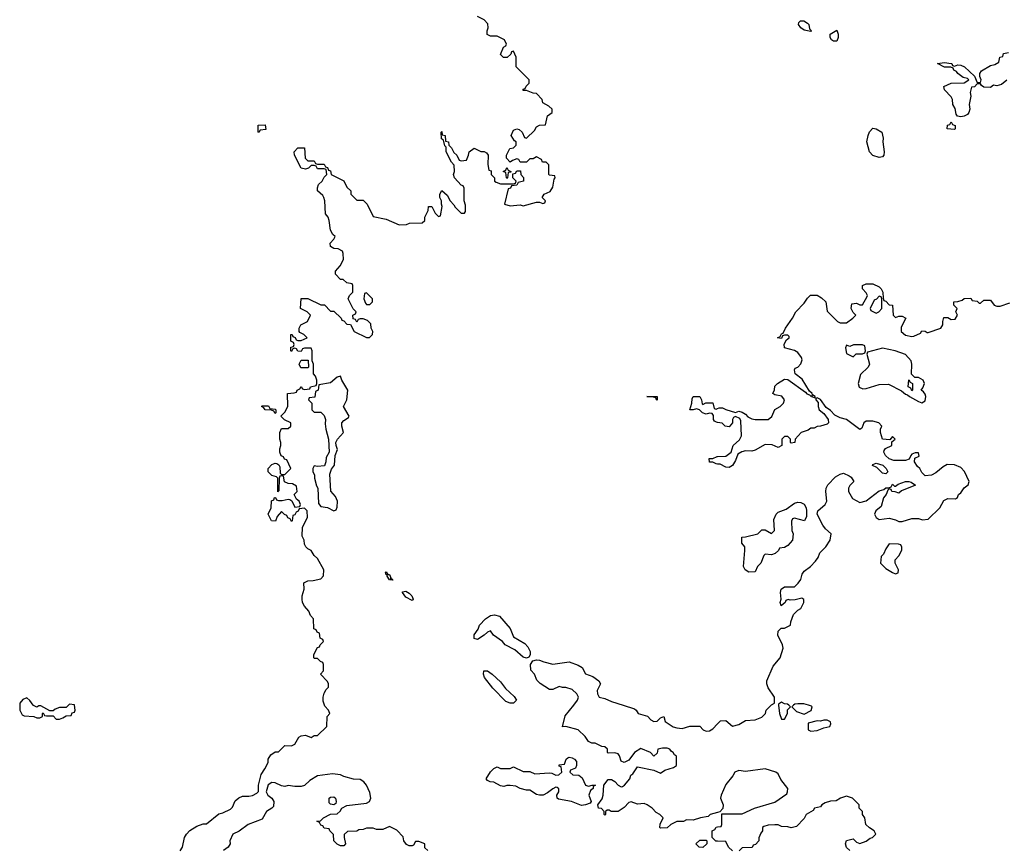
# Model space of a CAD drawing. Header units: inches. Extents: x 2601469 to 2753575, y 449403 to 582909.
# Tile 250 of 256: x 2675726 to 2681755, y 499124 to 504199. Entities that reach past the tile are written whole.
import ezdxf

# ---------------------------------------------------------------- set-up
doc = ezdxf.new("R2010")
doc.units = ezdxf.units.IN
doc.header["$MEASUREMENT"] = 0
for name, color, linetype in [('C6479', 7, 'Continuous'), ('C6489', 7, 'Continuous'), ('C6570', 7, 'Continuous'), ('C6580', 7, 'Continuous')]:
    doc.layers.add(name, color=color, linetype=linetype)

msp = doc.modelspace()

# ---------------------------------------------------------------- linework, layer by layer
at = {"layer": 'C6479', "color": 4}
for points, elevation in [([(2675726.6, 500000), (2675726, 499970), (2675742, 499942), (2675754.4, 499934.4), (2675811.6, 499931.6), (2675830, 499922), (2675850, 499922), (2675866, 499930), (2675866, 499950), (2675870, 499954), (2675878, 499938), (2675890, 499934), (2675930, 499934), (2675950, 499914), (2675970, 499914), (2675990, 499922), (2676010, 499934), (2676042, 499938), (2676047.3, 499952.7), (2676062, 499958), (2676066, 499970), (2676062.3, 500000)], 12), ([(2676024, 500000), (2676010, 499986), (2675970, 499986), (2675943.6, 499976.4), (2675930, 499966), (2675910, 499966), (2675856.4, 499996.4), (2675843.6, 499996.4), (2675830, 499988), (2675810, 499998), (2675808.6, 500000)], 12), ([(2676708.4, 499108.4), (2676722, 499130), (2676734.5, 499190), (2676746.6, 499210), (2676768.5, 499231.6), (2676810, 499259.5), (2676850, 499272.7), (2676870, 499274), (2676945.8, 499334.2), (2676970, 499340.5), (2677017, 499363), (2677030, 499374.8), (2677046.3, 499413.7), (2677066.9, 499433.1), (2677090, 499443.1), (2677130, 499443), (2677152.3, 499447.7), (2677178, 499462), (2677188.4, 499471.6), (2677189.1, 499510.9), (2677204, 499576), (2677228, 499610), (2677248, 499650), (2677248, 499670), (2677263.1, 499696.9), (2677290, 499714), (2677310, 499714), (2677350, 499754), (2677390, 499752), (2677410, 499762), (2677435.3, 499804.7), (2677450, 499812), (2677476.9, 499816.9), (2677510, 499802), (2677530, 499814), (2677550, 499814), (2677606, 499870), (2677608, 499930), (2677626, 499950), (2677618, 499970), (2677594.6, 499994.6), (2677592.8, 500000)], 8), ([(2680000, 499342.3), (2679954, 499330), (2679942, 499318), (2679894, 499310), (2679850, 499295.3), (2679810, 499298), (2679790, 499288), (2679750, 499288), (2679714, 499270), (2679690, 499248), (2679650, 499246), (2679646, 499250), (2679648.4, 499271.6), (2679666, 499310), (2679646, 499330), (2679623.1, 499343.1), (2679598, 499370), (2679568, 499390), (2679550, 499397.2), (2679510, 499393.2), (2679470, 499408.7), (2679456.9, 499403.1), (2679427.1, 499372.9), (2679390, 499348.7), (2679348, 499348), (2679336.4, 499356.4), (2679323.6, 499356.4), (2679314, 499350), (2679314, 499330), (2679310, 499326), (2679306, 499330), (2679306, 499350), (2679288, 499368), (2679270, 499368.7), (2679266, 499390), (2679293.2, 499426.8), (2679299.3, 499450), (2679304, 499510), (2679330, 499544.7), (2679350, 499544.7), (2679370, 499532), (2679390, 499511), (2679410, 499501), (2679417.2, 499502.8), (2679430, 499511.3), (2679462, 499550), (2679469.1, 499570.9), (2679480.4, 499579.6), (2679510, 499622), (2679610, 499602), (2679650, 499584.7), (2679677.2, 499602.8), (2679730, 499618), (2679748, 499630), (2679747.3, 499687.3), (2679735.3, 499695.3), (2679728, 499710), (2679716.5, 499716.5), (2679708, 499730), (2679690, 499736), (2679662.8, 499737.2), (2679634, 499730), (2679630, 499706), (2679610, 499688), (2679588, 499710), (2679530, 499735.3), (2679491.3, 499710), (2679456.8, 499663.2), (2679428.4, 499648.4), (2679410, 499658), (2679399, 499690), (2679390, 499702), (2679370, 499708.7), (2679330, 499706), (2679326, 499710), (2679326, 499730), (2679310, 499746), (2679290, 499748), (2679250, 499768), (2679230, 499768), (2679210, 499778), (2679188.4, 499808.4), (2679146, 499850), (2679071.1, 499868.9), (2679050, 499868), (2679066, 499934), (2679118.3, 500000)], 4), ([(2679421.3, 500000), (2679490, 499978), (2679502, 499970), (2679514, 499950), (2679570, 499932), (2679590, 499911.3), (2679610, 499901), (2679630, 499902), (2679650, 499922), (2679670, 499930.8), (2679679.6, 499899.6), (2679728, 499868), (2679750, 499860.7), (2679782, 499858), (2679830, 499871.3), (2679890, 499871.3), (2679912, 499850), (2679930, 499841), (2679950, 499842.8), (2679970, 499856), (2680000, 499886.6)], 4), ([(2678226, 499110), (2678207.3, 499127.3), (2678206, 499150), (2678170, 499166), (2678150, 499166), (2678138, 499142), (2678130, 499138), (2678110, 499138), (2678094, 499146), (2678078, 499170), (2678074, 499194), (2678034.6, 499234.6), (2677990, 499258), (2677950, 499238), (2677910, 499238), (2677890, 499246), (2677850, 499246), (2677830, 499238), (2677803.6, 499236.4), (2677790, 499228), (2677732.7, 499227.3), (2677712.7, 499207.3), (2677712, 499190), (2677722, 499150), (2677710, 499138), (2677690, 499138), (2677670, 499148), (2677649.1, 499169.1), (2677647.3, 499207.3), (2677626, 499230), (2677622, 499242), (2677590, 499246), (2677582, 499262), (2677570, 499266), (2677562, 499282), (2677546, 499290), (2677567.3, 499292.7), (2677586, 499310), (2677630, 499332), (2677670, 499334), (2677688.4, 499351.6), (2677698, 499370), (2677730, 499386), (2677850, 499401), (2677868, 499410), (2677875.3, 499430), (2677870, 499466), (2677849, 499510), (2677834, 499530), (2677810, 499545.2), (2677770, 499548), (2677710, 499564), (2677690, 499574), (2677641, 499579), (2677550, 499568), (2677502, 499538), (2677470, 499508.7), (2677450, 499502), (2677410, 499502), (2677370, 499508.7), (2677350, 499502), (2677330, 499505.2), (2677290, 499523.7), (2677270, 499526), (2677247.3, 499512.7), (2677234.8, 499470), (2677246, 499450), (2677270.3, 499430.3), (2677282, 499410), (2677279.8, 499380.2), (2677270.9, 499369.1), (2677238, 499350), (2677210, 499302), (2677124.7, 499270), (2677070.7, 499229.3), (2677032, 499210), (2677012, 499170), (2677014, 499150), (2677002, 499130), (2676974, 499110)], 8), ([(2680000, 499167.6), (2679988, 499168), (2679966, 499190), (2679966, 499230), (2679982, 499238), (2679990, 499254), (2680000, 499255.3)], 4)]:
    msp.add_lwpolyline(points, dxfattribs=dict(at, elevation=elevation))
for points, elevation in [([(2679210, 499504.7), (2679230.8, 499510.8), (2679252, 499510), (2679238, 499502), (2679238, 499490), (2679222, 499478), (2679210.7, 499450), (2679224.7, 499410), (2679219.8, 499400.2), (2679190, 499389.2), (2679166, 499386), (2679106, 499410), (2679024.7, 499424.7), (2679018, 499430), (2679015.3, 499450), (2679028, 499470), (2679027.3, 499487.3), (2679016.4, 499496.4), (2679010, 499498), (2678990, 499488.7), (2678957.3, 499462.7), (2678930.7, 499449.3), (2678909.4, 499449.4), (2678890, 499452.7), (2678850, 499479), (2678830, 499479), (2678790, 499489), (2678763.2, 499503.2), (2678730, 499509.2), (2678710, 499509.2), (2678690, 499501.2), (2678670, 499505.2), (2678630, 499529), (2678606, 499530), (2678590, 499538), (2678582, 499550), (2678610, 499592), (2678630, 499612), (2678650, 499622), (2678670, 499612), (2678730, 499612), (2678750, 499622), (2678810, 499594), (2678850, 499594), (2678879.6, 499579.6), (2678970, 499586), (2678984.7, 499584.7), (2679010, 499572), (2679027.3, 499572.7), (2679046, 499590), (2679042, 499622), (2679030, 499626), (2679030, 499634), (2679062, 499638), (2679073.2, 499670), (2679082, 499678), (2679090, 499682), (2679110, 499678.4), (2679124, 499670), (2679135.2, 499655.3), (2679136.3, 499630), (2679130, 499615.3), (2679098, 499602), (2679094, 499590), (2679112.7, 499572.7), (2679150, 499571), (2679170, 499556), (2679190.9, 499510.9)], 4), ([(2677650, 499389), (2677630, 499394), (2677622, 499402), (2677620.9, 499430), (2677630, 499437.1), (2677650, 499438), (2677660.7, 499430), (2677664, 499410), (2677661, 499399)], 8), ([(2679910, 499128), (2679886, 499130), (2679866, 499150), (2679890, 499174), (2679930, 499174), (2679934, 499170), (2679934, 499150)], 4)]:
    msp.add_lwpolyline(points, close=True, dxfattribs=dict(at, elevation=elevation))
at = {"layer": 'C6489', "color": 4, "elevation": 4}
for points in [[(2680000, 499886.6), (2680016.5, 499903.5), (2680050, 499906), (2680090, 499871), (2680130, 499882.8), (2680170, 499906.8), (2680230, 499911), (2680270, 499926.8), (2680294, 499950), (2680298, 499970), (2680328, 500000)], [(2680373.3, 500000), (2680378, 499950), (2680390, 499914), (2680410, 499914), (2680428, 499950), (2680428.4, 499971.6), (2680446, 499990), (2680435.2, 500000)], [(2680464.8, 500000), (2680454, 499990), (2680482, 499962), (2680530, 499944.7), (2680572.9, 499967.1), (2680578, 499990), (2680574.6, 499994.6), (2680556.4, 500000)], [(2680000, 499255.3), (2680022, 499258), (2680026, 499270), (2680026, 499334), (2680150, 499334), (2680226, 499370), (2680350, 499406), (2680423.1, 499456.9), (2680428.7, 499470), (2680429, 499490), (2680386, 499546), (2680370, 499579), (2680355.3, 499590), (2680290, 499609.4), (2680170, 499594), (2680130, 499600.5), (2680104.4, 499590), (2680092.3, 499567.7), (2680050, 499514), (2680021, 499450), (2680018, 499430), (2680034, 499390), (2680032.7, 499367.3), (2680014, 499346), (2680000, 499342.3)], [(2680809.1, 499109.1), (2680788.7, 499128.7), (2680782, 499150), (2680788.9, 499171.1), (2680830, 499182), (2680850, 499162), (2680870, 499152), (2680910, 499167.3), (2680934.5, 499185.5), (2680948, 499190), (2680968, 499210), (2680958, 499230), (2680930, 499248), (2680908, 499270), (2680902, 499310), (2680886, 499330), (2680886, 499350), (2680866, 499370), (2680866, 499390), (2680826, 499430), (2680790, 499442), (2680752, 499430), (2680725.4, 499414.6), (2680690, 499412.3), (2680658, 499402), (2680638, 499390), (2680630, 499378), (2680594, 499370), (2680584.7, 499355.3), (2680542, 499330), (2680530, 499306), (2680482, 499258), (2680450, 499248), (2680430, 499255.3), (2680390, 499258), (2680370, 499268), (2680350, 499268), (2680310, 499266), (2680283.6, 499256.4), (2680274, 499250), (2680274, 499230), (2680263.6, 499216.4), (2680252.7, 499187.3), (2680251.6, 499168.4), (2680232.7, 499147.3), (2680218, 499142), (2680211.6, 499128.4), (2680150, 499126), (2680131.6, 499108.4)], [(2680090, 499108), (2680066, 499130), (2680050, 499166), (2680000, 499167.6)]]:
    msp.add_lwpolyline(points, dxfattribs=at)
msp.add_lwpolyline([(2680670, 499908), (2680650, 499908), (2680630, 499902), (2680610, 499904), (2680554, 499890), (2680554, 499850), (2680570, 499842), (2680610, 499844.7), (2680650, 499862), (2680686, 499870), (2680693.6, 499886.4), (2680690, 499898)], close=True, dxfattribs=at)
at = {"layer": 'C6570', "color": 4}
for points, elevation in [([(2677592.8, 500000), (2677584.7, 500024.7), (2677584, 500050), (2677590, 500074), (2677603.1, 500096.9), (2677618, 500110), (2677618, 500130), (2677610, 500146), (2677568, 500190), (2677586, 500210), (2677586, 500250), (2677582, 500262), (2677567.3, 500267.3), (2677550, 500286), (2677530, 500286), (2677528, 500290), (2677528, 500310), (2677550, 500354), (2677562, 500358), (2677566, 500370), (2677586, 500390), (2677582, 500402), (2677566, 500410), (2677562, 500442), (2677548, 500448), (2677542, 500462), (2677527.3, 500467.3), (2677526, 500530), (2677506, 500550), (2677496.4, 500576.4), (2677470, 500606), (2677458, 500630), (2677455.3, 500650), (2677455.3, 500670), (2677468, 500710), (2677466, 500750), (2677490, 500762), (2677523.6, 500763.6), (2677570, 500774), (2677587.3, 500792.7), (2677588, 500830), (2677550, 500898), (2677530, 500918), (2677510, 500948), (2677490, 500958), (2677478, 500970), (2677470, 500986), (2677468.7, 501010), (2677456.4, 501036.4), (2677458, 501090), (2677488, 501150), (2677486, 501190), (2677470, 501206), (2677438, 501202), (2677432, 501188), (2677418, 501182), (2677410, 501166), (2677398, 501162), (2677394, 501130), (2677390, 501126), (2677382, 501142), (2677367.3, 501147.3), (2677362, 501162), (2677347.3, 501167.3), (2677330, 501186), (2677303.6, 501156.4), (2677292.7, 501127.3), (2677268, 501130), (2677248, 501170), (2677266, 501210), (2677268.4, 501251.6), (2677282, 501258), (2677287.3, 501272.7), (2677292.7, 501272.7), (2677298, 501258), (2677310, 501254), (2677334, 501254), (2677370, 501262), (2677379.6, 501259.6), (2677392.7, 501252.7), (2677410, 501214), (2677442, 501218), (2677446, 501230), (2677438, 501250), (2677422, 501262), (2677406, 501290), (2677426, 501310), (2677422, 501342), (2677396.4, 501356.4), (2677370, 501358), (2677348, 501368), (2677342, 501402), (2677330, 501406), (2677318, 501402), (2677314, 501390), (2677312.7, 501312.7), (2677307.3, 501307.3), (2677306, 501390), (2677298, 501398), (2677270, 501408), (2677248, 501430), (2677248, 501450), (2677270, 501474), (2677290, 501482), (2677299.6, 501479.6), (2677312.7, 501472.7), (2677319.6, 501459.6), (2677322, 501422), (2677330, 501414), (2677350, 501414), (2677386, 501450), (2677362, 501502), (2677347.3, 501507.3), (2677342, 501522), (2677327.3, 501527.3), (2677318, 501550), (2677318, 501570), (2677326, 501590), (2677326, 501610), (2677318, 501630), (2677318, 501670), (2677330, 501694), (2677370, 501694), (2677386, 501710), (2677386, 501730), (2677347.3, 501747.3), (2677326, 501770), (2677350, 501794), (2677368, 501830), (2677366, 501910), (2677407.3, 501912.7), (2677422, 501918), (2677426, 501930), (2677442, 501938), (2677450, 501952), (2677458, 501938), (2677470, 501934), (2677502, 501938), (2677506, 501950), (2677542, 501958), (2677546, 501970), (2677546, 501990), (2677536.4, 502016.4), (2677526, 502030), (2677526, 502090), (2677518, 502110), (2677518, 502170), (2677510, 502186), (2677470, 502186), (2677458, 502182), (2677450, 502166), (2677428.4, 502168.4), (2677422, 502182), (2677410, 502186), (2677398, 502182), (2677390, 502166), (2677386, 502170), (2677387.3, 502192.7), (2677402, 502198), (2677406, 502210), (2677402, 502222), (2677386, 502230), (2677386, 502270), (2677394, 502270), (2677398, 502258), (2677412.7, 502252.7), (2677418, 502238), (2677430, 502234), (2677450, 502234), (2677486, 502250), (2677466, 502270), (2677442, 502282), (2677438, 502290), (2677438, 502310), (2677448, 502330), (2677488, 502350), (2677506, 502390), (2677486, 502410), (2677446, 502430), (2677448.9, 502491.1), (2677490, 502492), (2677570, 502452), (2677592.7, 502452.7), (2677630, 502414), (2677650, 502414), (2677694, 502370), (2677698, 502358), (2677710, 502354), (2677730, 502334), (2677752.7, 502332.7), (2677774, 502290), (2677850, 502252), (2677867.3, 502252.7), (2677886, 502270), (2677888, 502290), (2677878, 502310), (2677876.4, 502336.4), (2677856.4, 502356.4), (2677830, 502366), (2677810, 502366), (2677798, 502362), (2677790, 502346), (2677782, 502362), (2677767.3, 502367.3), (2677766, 502390), (2677782, 502398), (2677786, 502410), (2677768.4, 502428.4), (2677738, 502490), (2677746, 502510), (2677766, 502530), (2677766, 502570), (2677762, 502582), (2677730, 502588), (2677707.3, 502607.3), (2677690, 502608), (2677660.4, 502640.4), (2677660.4, 502659.6), (2677688.9, 502691.1), (2677708, 502730), (2677707.3, 502767.3), (2677702, 502782), (2677676.4, 502796.4), (2677650, 502798), (2677628.7, 502810), (2677628, 502830), (2677650, 502854), (2677658, 502870), (2677644, 502884), (2677628.7, 502910), (2677622, 502970), (2677615.3, 502990), (2677599, 503010), (2677595.3, 503090), (2677588.7, 503110), (2677582, 503122), (2677548.7, 503150), (2677548.7, 503170), (2677555.3, 503190), (2677578, 503210), (2677590, 503234), (2677606, 503250), (2677602, 503282), (2677590, 503286), (2677550, 503286), (2677542, 503302), (2677530, 503306), (2677510, 503306), (2677494, 503290), (2677476.9, 503283.1), (2677449.1, 503289.1), (2677408, 503370), (2677406, 503390), (2677430, 503414), (2677470, 503414), (2677474, 503350), (2677490, 503334), (2677530, 503334), (2677538, 503318), (2677550, 503314), (2677590, 503314), (2677598, 503298), (2677610, 503294), (2677618, 503278), (2677630, 503274), (2677634, 503250), (2677710, 503212), (2677730, 503174), (2677754, 503150), (2677754, 503130), (2677790, 503094), (2677830, 503094), (2677854, 503070), (2677890, 502994), (2677970, 502978), (2678050, 502942), (2678094.6, 502945.4), (2678112.7, 502952.7), (2678190, 502954), (2678206, 502970), (2678206, 502990), (2678228, 503030), (2678230, 503054), (2678250, 503054), (2678270, 503014), (2678290, 502994), (2678302, 502998), (2678314, 503054), (2678308, 503070), (2678308, 503090), (2678298, 503110), (2678298, 503130), (2678310, 503152), (2678343.6, 503123.6), (2678362, 503090), (2678385.4, 503065.4), (2678392, 503050), (2678430, 503014), (2678450, 503014), (2678456.4, 503023.6), (2678456.4, 503063.6), (2678448, 503090), (2678447.3, 503167.3), (2678442, 503182), (2678430, 503186), (2678388.7, 503230), (2678382, 503250), (2678388, 503270), (2678387.3, 503307.3), (2678370, 503326), (2678338, 503390), (2678338, 503418), (2678330, 503426), (2678322, 503462), (2678308, 503470), (2678306, 503510), (2678310, 503514), (2678314, 503494), (2678331.3, 503490), (2678334, 503454), (2678352, 503450), (2678354, 503430), (2678370, 503414), (2678384.7, 503384.7), (2678402, 503370), (2678418, 503338), (2678430, 503334), (2678462, 503338), (2678475.3, 503370), (2678478, 503390), (2678508.4, 503411.6), (2678550, 503392), (2678571.1, 503391.1), (2678583.6, 503383.6), (2678594, 503370), (2678592.7, 503312.7), (2678598, 503278), (2678612.7, 503272.7), (2678614, 503250), (2678634, 503230), (2678634, 503210), (2678643.6, 503203.6), (2678670, 503194), (2678750, 503194), (2678762, 503198), (2678766, 503210), (2678746, 503230), (2678746, 503254), (2678762, 503258), (2678770, 503274), (2678792.7, 503272.7), (2678794, 503250), (2678811.6, 503231.6), (2678812, 503210), (2678778, 503202), (2678770, 503186), (2678738, 503182), (2678732, 503168), (2678718, 503162), (2678694, 503070), (2678730, 503058), (2678790, 503064.7), (2678810, 503058), (2678890, 503082), (2678910, 503082), (2678930, 503074), (2678942, 503078), (2678946, 503090), (2678926, 503110), (2678938, 503130), (2678974, 503146), (2678990, 503174), (2678998, 503222), (2679006, 503230), (2679002, 503242), (2678970, 503246), (2678966, 503250), (2678966, 503310), (2678950, 503326), (2678927.3, 503327.3), (2678922, 503342), (2678890, 503358), (2678870, 503346), (2678850, 503346), (2678830, 503326), (2678790, 503326), (2678782, 503342), (2678770, 503346), (2678743.6, 503336.4), (2678730, 503326), (2678706, 503350), (2678706, 503370), (2678728, 503410), (2678750, 503414), (2678766, 503430), (2678766, 503450), (2678756.4, 503456.4), (2678735.3, 503490), (2678750, 503522), (2678770, 503531), (2678785.4, 503525.4), (2678802, 503510), (2678818, 503478), (2678830, 503474), (2678879, 503521), (2678890, 503542), (2678910, 503552), (2678946, 503554), (2678958, 503610), (2678986, 503630), (2678986, 503650), (2678966, 503670), (2678928.9, 503688.9), (2678926, 503710), (2678890, 503746), (2678870, 503748), (2678830, 503766), (2678810, 503766), (2678810, 503774), (2678822, 503778), (2678827.3, 503792.7), (2678846, 503810), (2678846, 503830), (2678766, 503910), (2678766, 503970), (2678750, 504006), (2678738, 504002), (2678732.7, 503987.3), (2678712, 503968), (2678688.4, 503968.4), (2678670, 503986), (2678688.4, 504031.6), (2678702, 504038), (2678706, 504050), (2678694.6, 504074.6), (2678650, 504098), (2678610, 504098), (2678589, 504109), (2678588, 504130), (2678595.3, 504150), (2678593.6, 504173.6), (2678570, 504198), (2678530, 504218)], 8), ([(2680000, 501732), (2679993.2, 501733.2), (2679980.2, 501740.2), (2679975.3, 501750), (2679974.6, 501774.6), (2679967.3, 501787.3), (2679950, 501788), (2679930, 501782), (2679908, 501790), (2679888.9, 501808.9), (2679870, 501815.3), (2679850, 501808.7), (2679829.3, 501809.3), (2679842, 501850), (2679843.1, 501876.9), (2679850, 501891.3), (2679890, 501891.3), (2679902, 501870), (2679905.4, 501845.4), (2679910, 501842), (2679928, 501852), (2679970, 501852), (2679978, 501818), (2679990, 501814), (2680000, 501818)], 4), ([(2680000, 501477.4), (2679990, 501478), (2679970, 501488), (2679950, 501488), (2679948.4, 501511.6), (2679970, 501512), (2679996.4, 501523.6), (2680000, 501523.7)], 4), ([(2679118.3, 500000), (2679142, 500030), (2679148, 500050), (2679138, 500070), (2679110, 500095.3), (2679070, 500108.7), (2679050, 500108.7), (2679030, 500115.3), (2678990, 500095.3), (2678970, 500095.3), (2678912.7, 500132.7), (2678892.9, 500152.9), (2678879, 500190), (2678855.3, 500215.3), (2678854, 500250), (2678868.4, 500271.6), (2678890, 500278), (2678910, 500276), (2678934.6, 500265.4), (2678991.6, 500251.6), (2679090, 500266), (2679145.4, 500245.4), (2679171.1, 500231.1), (2679191.6, 500191.6), (2679235.3, 500175.3), (2679272, 500150), (2679282, 500130), (2679262, 500090), (2679264.7, 500070), (2679274, 500050), (2679310, 500042), (2679350, 500022.8), (2679421.3, 500000)], 4), ([(2675808.6, 500000), (2675788.7, 500028.7), (2675770, 500046), (2675745.4, 500034.6), (2675726.8, 500013.2), (2675726.6, 500000)], 12), ([(2676062.3, 500000), (2676062, 500002), (2676030, 500006), (2676024, 500000)], 12)]:
    msp.add_lwpolyline(points, dxfattribs=dict(at, elevation=elevation))
for points, elevation in [([(2677190, 503508), (2677186, 503510), (2677187.3, 503552.7), (2677230, 503554), (2677232.7, 503527.3), (2677198, 503522)], 8), ([(2678710, 503226), (2678706, 503230), (2678702, 503262), (2678686, 503270), (2678702, 503278), (2678710, 503294), (2678718, 503278), (2678734, 503270), (2678734, 503266), (2678718, 503262), (2678714, 503230)], 8), ([(2677850, 502526), (2677838, 502522), (2677834, 502490), (2677843.6, 502463.6), (2677850, 502454), (2677870, 502454), (2677886, 502470), (2677886, 502490)], 8), ([(2677490, 502066), (2677447.3, 502067.3), (2677438, 502090), (2677450, 502114), (2677492.7, 502112.7), (2677494, 502070)], 8), ([(2677690, 502015.3), (2677670, 502009), (2677630, 501974), (2677558, 501962), (2677554, 501930), (2677538, 501922), (2677532.7, 501887.3), (2677498, 501882), (2677494, 501870), (2677514, 501850), (2677514, 501810), (2677530, 501794), (2677570, 501794), (2677590, 501774), (2677598, 501750), (2677596, 501724), (2677600.7, 501690), (2677617.3, 501630), (2677621, 501550), (2677602, 501518), (2677600.5, 501490), (2677593.4, 501466.6), (2677550, 501462), (2677530, 501466), (2677522, 501450), (2677522, 501430), (2677531.1, 501411.1), (2677531.6, 501391.6), (2677543.6, 501343.6), (2677551.3, 501330), (2677555.3, 501235.3), (2677570, 501218), (2677611.8, 501211.8), (2677650, 501190.8), (2677664, 501196), (2677670, 501214), (2677672.3, 501250), (2677658.9, 501278.9), (2677632, 501312), (2677624.8, 501415.2), (2677634.5, 501445.5), (2677654, 501470), (2677657.2, 501530), (2677672.9, 501567.1), (2677664, 501590), (2677662.7, 501610), (2677672, 501630), (2677709.3, 501670), (2677699.5, 501710), (2677699.5, 501730), (2677710, 501744), (2677738.6, 501761.4), (2677744, 501770), (2677709.6, 501830), (2677729.5, 501870), (2677736, 501930), (2677699.6, 501990)], 8), ([(2679630, 501869.3), (2679626, 501870), (2679622, 501882), (2679607.3, 501887.3), (2679566, 501890), (2679630, 501891.3)], 4), ([(2677290, 501786), (2677282, 501802), (2677267.3, 501807.3), (2677228.4, 501808.4), (2677222, 501822), (2677206, 501830), (2677210, 501834), (2677250, 501834), (2677258, 501818), (2677290, 501814), (2677294, 501810), (2677294, 501790)], 8), ([(2677981, 500801), (2677990, 500801), (2677998.8, 500781.2), (2677994, 500774), (2678006, 500774), (2678010, 500766), (2677990, 500768.7), (2677975.3, 500790), (2677978, 500798), (2677970, 500798), (2677965.2, 500814.8), (2677970, 500818)], 4), ([(2678130, 500642), (2678090, 500661.2), (2678069.2, 500690.8), (2678070, 500694), (2678090, 500699.1), (2678110, 500686.8), (2678126.8, 500670), (2678136, 500650)], 4), ([(2678830, 500289), (2678810, 500295.3), (2678758.6, 500338.6), (2678698, 500370), (2678682, 500390), (2678628, 500430), (2678610, 500455.3), (2678590, 500448), (2678570.9, 500429.1), (2678530, 500402), (2678510, 500408.7), (2678510, 500432), (2678534, 500466), (2678542, 500490), (2678579, 500530), (2678609.5, 500550.5), (2678633.7, 500553.7), (2678664.5, 500544.5), (2678730.4, 500470.4), (2678750, 500418), (2678818.8, 500378.8), (2678836.8, 500356.8), (2678851, 500330), (2678851.3, 500308.7), (2678844.7, 500295.3)], 4), ([(2678730, 500012.3), (2678703.3, 500023.3), (2678623.6, 500103.6), (2678572.7, 500170), (2678565.2, 500190), (2678569, 500210), (2678590, 500210.4), (2678619.3, 500190), (2678670, 500142.4), (2678701.8, 500101.8), (2678753, 500053), (2678767.3, 500030), (2678750, 500012.7)], 4)]:
    msp.add_lwpolyline(points, close=True, dxfattribs=dict(at, elevation=elevation))
at = {"layer": 'C6580', "color": 4, "elevation": 4}
for points in [[(2680570, 504126), (2680530, 504135.3), (2680510, 504148.7), (2680495.3, 504170), (2680498, 504182), (2680508, 504192), (2680528.4, 504191.6), (2680550, 504178), (2680558, 504170), (2680562, 504142), (2680574, 504130)], [(2680710, 504068), (2680696.4, 504076.4), (2680688.7, 504090), (2680688, 504110), (2680730, 504134), (2680738, 504110), (2680738, 504090), (2680730, 504068)], [(2681450, 503526), (2681406, 503530), (2681407.3, 503552.7), (2681422, 503558), (2681430, 503574), (2681438, 503558), (2681454, 503550), (2681454, 503530)], [(2680990, 503355.3), (2680950, 503368), (2680929, 503390), (2680914, 503450), (2680921.2, 503490), (2680930, 503512), (2680950, 503534.8), (2680970, 503530.7), (2681004.7, 503510), (2681013.7, 503473.7), (2681010.7, 503450), (2681018.8, 503390), (2681018, 503370), (2681010, 503358)], [(2680990, 502506), (2680972.7, 502487.3), (2680958, 502482), (2680934, 502430), (2680938, 502418), (2680970, 502402), (2680986, 502410), (2681006, 502430), (2681006, 502490), (2681002, 502502)], [(2680887.3, 502207.3), (2680832.7, 502207.3), (2680810, 502198), (2680790, 502206), (2680782, 502190), (2680790, 502154), (2680830, 502134), (2680848.4, 502151.6), (2680887.3, 502152.7), (2680902, 502158), (2680906, 502170), (2680902, 502202)], [(2681010, 502188), (2680918, 502162), (2680914, 502150), (2680930.8, 502090), (2680921, 502070), (2680875.3, 502024.7), (2680861, 501970), (2680867.5, 501947.5), (2680890, 501937.3), (2680910, 501939.1), (2680990, 501964), (2681046, 501966), (2681126, 501926), (2681150, 501904.7), (2681162, 501902), (2681174, 501890), (2681230, 501861), (2681250, 501852), (2681270, 501864.7), (2681274, 501890), (2681270, 501906), (2681260.4, 501920.4), (2681246, 501930), (2681256.4, 501943.6), (2681266, 501970), (2681258, 501990), (2681230, 502008), (2681207.3, 502007.3), (2681187.3, 502027.3), (2681188.7, 502090), (2681184, 502110), (2681150, 502148.7), (2681086, 502170)], [(2681190, 501926), (2681182, 501942), (2681166, 501950), (2681170, 501994), (2681178, 501978), (2681194, 501970), (2681194, 501930)], [(2681030, 501418), (2681010, 501422), (2680975.3, 501455.3), (2680949, 501469), (2680950, 501474), (2680970, 501482), (2681010.7, 501470.7), (2681031.3, 501450), (2681042, 501430)], [(2680532, 501130), (2680470, 501146), (2680458, 501142), (2680452.7, 501127.3), (2680454, 501070), (2680462, 501050), (2680458, 501010), (2680430, 500978), (2680410, 500966), (2680378, 500962), (2680372.7, 500947.3), (2680351.3, 500928.7), (2680330, 500922), (2680290, 500926), (2680282, 500918), (2680264.7, 500870), (2680244.7, 500850), (2680230, 500818), (2680190, 500815.3), (2680168.9, 500828.9), (2680158, 500850), (2680167.3, 500947.3), (2680166, 500970), (2680147.3, 500992.7), (2680148, 501030), (2680170, 501031.3), (2680246, 501050), (2680270, 501074), (2680290, 501074), (2680330, 501052), (2680348, 501070), (2680343.1, 501136.9), (2680358, 501170), (2680370, 501182), (2680419, 501201), (2680470, 501238), (2680490, 501244.7), (2680510, 501242), (2680530, 501232), (2680541, 501210), (2680544.7, 501190), (2680543.6, 501156.4)], [(2681050, 500988), (2681030, 500958), (2681015.3, 500924.7), (2681002, 500910), (2680998, 500870), (2681030, 500838), (2681070, 500812), (2681090, 500804.7), (2681106, 500810), (2681108, 500830), (2681088, 500870), (2681088, 500890), (2681110, 500914), (2681128, 500950), (2681127.3, 500967.3), (2681122, 500982), (2681107.3, 500987.3)]]:
    msp.add_lwpolyline(points, close=True, dxfattribs=at)
for points in [[(2681770, 503828), (2681738, 503802), (2681710, 503794), (2681690, 503798), (2681670, 503784), (2681630, 503786), (2681615.3, 503795.3), (2681610, 503806), (2681590, 503806), (2681572, 503788), (2681554, 503786), (2681546.8, 503753.2), (2681551, 503730), (2681539.8, 503680.2), (2681544, 503650), (2681538.8, 503630), (2681530, 503619), (2681510, 503609), (2681490, 503604), (2681468, 503608), (2681460.4, 503620.4), (2681454.6, 503654.6), (2681440.4, 503680.4), (2681438, 503710), (2681430, 503726), (2681388.4, 503768.4), (2681386, 503790), (2681429.1, 503810.9), (2681510, 503812), (2681538, 503830), (2681530, 503838), (2681504, 503844), (2681470, 503868.7), (2681462, 503882), (2681446, 503890), (2681442, 503902), (2681427.3, 503907.3), (2681390, 503908), (2681346, 503930), (2681390, 503936.3), (2681430.6, 503930.6), (2681434, 503930), (2681438, 503918), (2681450, 503914), (2681470, 503922), (2681490, 503921), (2681512, 503910), (2681572.7, 503852.7), (2681590, 503814), (2681610, 503814), (2681613.2, 503830), (2681606, 503850), (2681606, 503870), (2681615.3, 503884.7), (2681670, 503918), (2681696.4, 503923.6), (2681722, 503938), (2681728, 503970), (2681746, 503974), (2681750, 503992), (2681782, 503998)], [(2680000, 501818), (2680010, 501822), (2680030, 501822), (2680050.9, 501810.9), (2680110, 501792), (2680130, 501801), (2680150, 501794.8), (2680170, 501782.8), (2680185.5, 501765.5), (2680210, 501754.4), (2680230, 501750.4), (2680310, 501750.5), (2680331.1, 501768.9), (2680349.5, 501810.5), (2680382, 501830), (2680404, 501850), (2680408.7, 501870), (2680394, 501894), (2680350, 501902), (2680338, 501910), (2680347.3, 501932.7), (2680350, 501954), (2680366, 501970), (2680410, 501998), (2680430, 501996), (2680538.5, 501918.5), (2680546.9, 501906.9), (2680562, 501902), (2680570, 501892), (2680578, 501898), (2680574, 501890), (2680598, 501882), (2680598, 501890), (2680580.2, 501900.2), (2680579, 501910), (2680562.7, 501922.7), (2680518, 501998), (2680475.3, 502030), (2680470, 502054), (2680475.3, 502064.7), (2680490, 502071.3), (2680509.3, 502090.7), (2680516.5, 502116.5), (2680514, 502130), (2680490, 502161.2), (2680470, 502173.2), (2680409, 502189), (2680408, 502212), (2680422, 502238), (2680438, 502250), (2680438, 502258), (2680430, 502266), (2680410, 502266), (2680398, 502262), (2680390, 502246), (2680366, 502250), (2680382, 502258), (2680390, 502274), (2680402, 502278), (2680415.3, 502310), (2680458, 502370), (2680478, 502410), (2680530, 502462), (2680550, 502494), (2680568.4, 502511.6), (2680610, 502511.3), (2680635.3, 502495.3), (2680662, 502470), (2680670, 502414), (2680734, 502350), (2680750, 502342), (2680790, 502342), (2680828, 502370), (2680846, 502390), (2680830, 502406), (2680818, 502430), (2680822, 502458), (2680850, 502462), (2680870, 502452), (2680887.3, 502452.7), (2680916.4, 502503.6), (2680918, 502510), (2680910, 502526), (2680886, 502550), (2680886, 502570), (2680910, 502582), (2680950, 502582), (2680990, 502562), (2681002, 502550), (2681011.3, 502530), (2681012.7, 502492.7), (2681018, 502478), (2681030, 502474), (2681050, 502452), (2681070.9, 502450.9), (2681074, 502390), (2681090, 502374), (2681110, 502382), (2681130, 502382), (2681152, 502370), (2681123.6, 502316.4), (2681124.7, 502290), (2681150, 502266.8), (2681190, 502258), (2681200.4, 502259.6), (2681242, 502278), (2681250, 502294), (2681270, 502292), (2681282, 502282), (2681290, 502282), (2681366, 502310), (2681378, 502330), (2681378, 502350), (2681386, 502374), (2681410, 502374), (2681430, 502362), (2681454.6, 502365.4), (2681468, 502390), (2681458, 502410), (2681466, 502430), (2681446, 502450), (2681446, 502470), (2681470, 502472), (2681498, 502482), (2681510, 502492), (2681550, 502494), (2681558, 502478), (2681590, 502474), (2681602, 502462), (2681610, 502462), (2681630, 502482), (2681670, 502482), (2681694, 502450), (2681710, 502444.7), (2681730, 502444.7), (2681790, 502464.7)], [(2680328, 500000), (2680330, 500002), (2680348, 500012), (2680348, 500050), (2680310, 500106), (2680302, 500130), (2680302, 500150), (2680340.2, 500239.8), (2680382, 500290), (2680402, 500350), (2680398, 500370), (2680368.9, 500428.9), (2680370, 500454), (2680388.4, 500471.6), (2680410, 500472), (2680446, 500490), (2680448, 500510), (2680464.7, 500555.3), (2680490, 500582), (2680508.4, 500591.6), (2680528, 500630), (2680527.3, 500647.3), (2680515.3, 500655.3), (2680474.8, 500645.2), (2680443.1, 500643.1), (2680432.7, 500647.3), (2680418, 500642), (2680414, 500630), (2680388.7, 500608.7), (2680382, 500630), (2680388, 500650), (2680384, 500690), (2680389, 500710), (2680410, 500724.7), (2680470, 500726), (2680492.7, 500747.3), (2680508.7, 500770), (2680518, 500802), (2680530, 500822), (2680568, 500850), (2680598.6, 500881.4), (2680614.8, 500905.2), (2680626, 500934), (2680662, 500970), (2680689, 501010), (2680695.3, 501050), (2680660.9, 501080.9), (2680643.2, 501103.2), (2680609, 501170), (2680614, 501190), (2680658, 501230), (2680668.7, 501250), (2680662, 501310), (2680664, 501330), (2680675.3, 501350), (2680721.5, 501398.5), (2680750, 501416), (2680770, 501421), (2680805.4, 501405.4), (2680816.9, 501396.9), (2680834, 501370), (2680810, 501346), (2680802, 501330), (2680802, 501310), (2680825.4, 501265.4), (2680870, 501242), (2680910, 501251.3), (2680990, 501314), (2681018, 501322), (2681030, 501331.3), (2681048, 501332), (2681062, 501338), (2681070, 501354), (2681082, 501342), (2681090, 501342), (2681105.2, 501354.8), (2681150, 501371), (2681170.9, 501370.9), (2681185.4, 501365.4), (2681212, 501348), (2681126, 501314), (2681110, 501298), (2681088, 501308), (2681066, 501310), (2681062, 501322), (2681050, 501326), (2681042, 501318), (2681031.3, 501290), (2681014.8, 501270), (2681002, 501218), (2680968.4, 501191.6), (2680960.7, 501170), (2680971, 501150), (2680990, 501137.3), (2681050, 501144.7), (2681090, 501136), (2681110, 501124.7), (2681130, 501124.7), (2681190, 501142.8), (2681230, 501142.8), (2681255.3, 501135.3), (2681290, 501138.8), (2681361.2, 501210), (2681385.2, 501254.8), (2681410, 501266), (2681456.4, 501263.6), (2681468.4, 501271.6), (2681475.3, 501290), (2681490, 501301), (2681510, 501330.8), (2681534, 501350), (2681539.3, 501370), (2681512.2, 501432.2), (2681490, 501455.1), (2681450, 501473.2), (2681406, 501474), (2681380.7, 501459.3), (2681336.8, 501423.2), (2681310, 501408.7), (2681270, 501406), (2681250, 501426), (2681238, 501450), (2681223.1, 501463.1), (2681206, 501490), (2681207.3, 501512.7), (2681234, 501526), (2681230, 501546), (2681210, 501546), (2681190, 501538), (2681182, 501530), (2681172.7, 501507.3), (2681150, 501498), (2681078, 501498), (2681049.3, 501509.3), (2681028.7, 501530), (2681018, 501550), (2681020.4, 501559.6), (2681028.4, 501571.6), (2681066, 501590), (2681066, 501614), (2681086, 501630), (2681070, 501646), (2681054, 501626), (2681008.7, 501628.7), (2680998, 501670), (2680998, 501690), (2681006, 501710), (2680988, 501730), (2680950, 501739.5), (2680910, 501739.5), (2680894.8, 501730), (2680882, 501698), (2680870, 501688.7), (2680789.4, 501749.4), (2680750, 501759.5), (2680716.9, 501776.9), (2680690, 501806), (2680663.6, 501823.6), (2680630, 501872.7), (2680610, 501882), (2680601, 501879), (2680601, 501870), (2680614.8, 501854.8), (2680614.8, 501830), (2680621, 501810), (2680650, 501786), (2680676, 501750), (2680678, 501730), (2680670, 501722), (2680630, 501708.7), (2680610, 501708), (2680590, 501698), (2680570, 501698), (2680554.8, 501685.2), (2680512, 501670), (2680474, 501630), (2680471.6, 501608.4), (2680450, 501606), (2680446, 501610), (2680446, 501630), (2680430, 501646), (2680410, 501646), (2680394, 501630), (2680392, 501590), (2680370, 501578), (2680334.6, 501594.6), (2680290, 501597.2), (2680230, 501562), (2680210, 501555.3), (2680170, 501559), (2680147.1, 501552.9), (2680122.8, 501537.2), (2680110, 501498), (2680090, 501468), (2680070, 501455.3), (2680050, 501458), (2680016.4, 501476.4), (2680000, 501477.4)], [(2680000, 501523.7), (2680050, 501524.7), (2680082, 501550), (2680095.3, 501590), (2680134.5, 501625.5), (2680146, 501650), (2680142, 501742), (2680136, 501756), (2680110, 501768.7), (2680098, 501762), (2680091.3, 501750), (2680090.7, 501729.3), (2680070, 501705.2), (2680046, 501710), (2680027.3, 501727.3), (2680000, 501732)], [(2680435.2, 500000), (2680427.3, 500007.3), (2680408.4, 500008.4), (2680390, 500018), (2680372.7, 500007.3), (2680373.3, 500000)], [(2680556.4, 500000), (2680528.4, 500008.4), (2680491.6, 500008.4), (2680472.7, 500007.3), (2680464.8, 500000)]]:
    msp.add_lwpolyline(points, dxfattribs=at)

doc.saveas('drawing.dxf')
